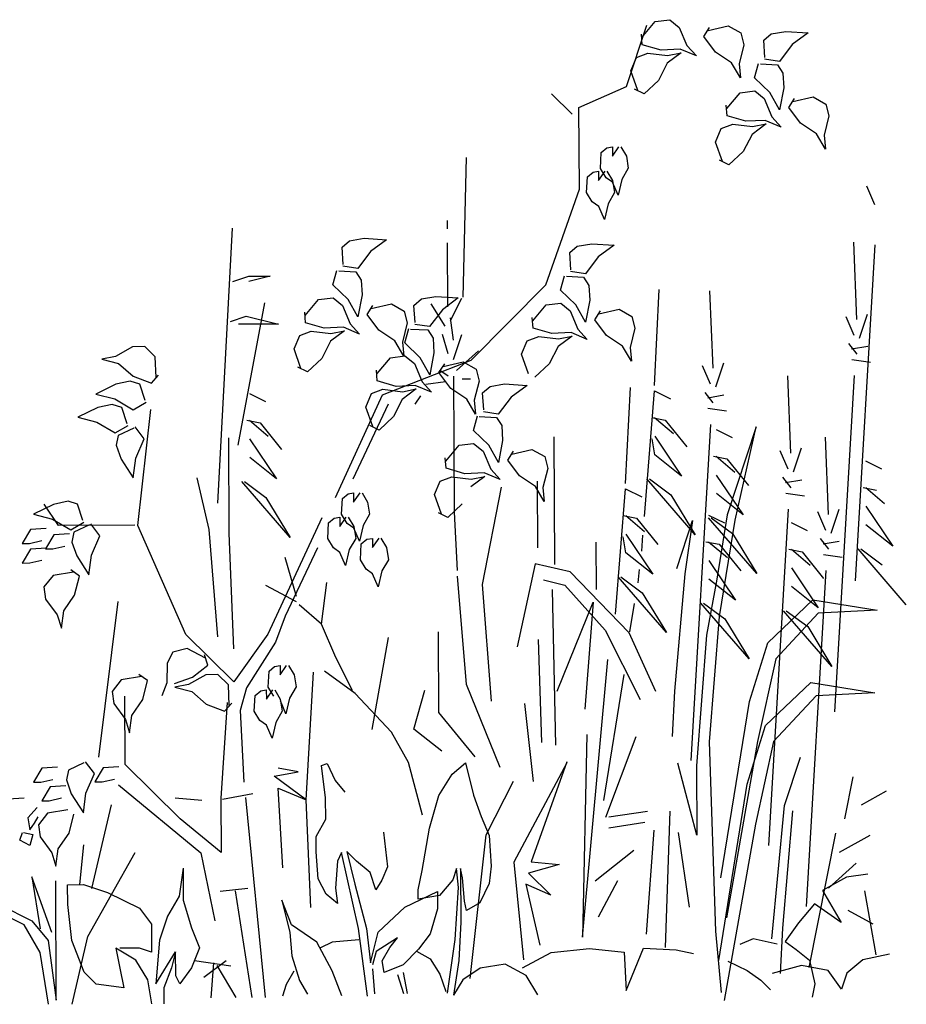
# Model space of a CAD drawing. Header units: metres. Extents: x 156019 to 158035, y 450584 to 451682.
# Tile 44 of 44: x 158034.859 to 158035.056, y 450743.125 to 450743.343. Entities that reach past the tile are written whole.
import ezdxf

# ---------------------------------------------------------------- set-up
doc = ezdxf.new("R2010")
doc.units = ezdxf.units.M

msp = doc.modelspace()

# ---------------------------------------------------------------- linework, layer by layer
for p, q in [((158034.99718, 450743.33952), (158035.00013, 450743.34302)), ((158035.00013, 450743.34302), (158035.00337, 450743.34344)), ((158035.00337, 450743.34344), (158035.00547, 450743.34173)), ((158034.99377, 450743.32861), (158034.99824, 450743.34223)), ((158034.99725, 450743.33791), (158034.99707, 450743.34025)), ((158035.00547, 450743.34173), (158035.00717, 450743.3377)), ((158035.01092, 450743.33974), (158035.01219, 450743.34172)), ((158035.01183, 450743.34107), (158035.0163, 450743.3421)), ((158035.0163, 450743.3421), (158035.01914, 450743.3405)), ((158035.01914, 450743.3405), (158035.0198, 450743.33787)), ((158035.02417, 450743.33888), (158035.02585, 450743.3403)), ((158035.02585, 450743.3403), (158035.02906, 450743.34086)), ((158035.02906, 450743.34086), (158035.03402, 450743.34053)), ((158035.03402, 450743.34053), (158035.0305, 450743.33793)), ((158035.01352, 450743.33625), (158035.01092, 450743.33974)), ((158035.02444, 450743.33509), (158035.02417, 450743.33888)), ((158035.0305, 450743.33793), (158035.02764, 450743.33419)), ((158034.99597, 450743.3351), (158034.99851, 450743.33606)), ((158035.00142, 450743.33668), (158034.99725, 450743.33791)), ((158034.99851, 450743.33606), (158035.00284, 450743.3355)), ((158035.00567, 450743.3369), (158035.00142, 450743.33668)), ((158035.00587, 450743.33613), (158035.00278, 450743.3338)), ((158035.00284, 450743.3355), (158035.00587, 450743.33613)), ((158035.00925, 450743.33541), (158035.00567, 450743.3369)), ((158035.00717, 450743.3377), (158035.00925, 450743.33541)), ((158035.01706, 450743.33388), (158035.01352, 450743.33625)), ((158035.0198, 450743.33787), (158035.01874, 450743.33363)), ((158034.9947, 450743.3321), (158034.99597, 450743.3351)), ((158035.00278, 450743.3338), (158035.00083, 450743.33001)), ((158035.01902, 450743.33054), (158035.01706, 450743.33388)), ((158035.01874, 450743.33363), (158035.01902, 450743.33054)), ((158035.02216, 450743.33057), (158035.02305, 450743.33375)), ((158035.02344, 450743.33364), (158035.02724, 450743.33345)), ((158035.02764, 450743.33419), (158035.02438, 450743.33468)), ((158034.99624, 450743.32778), (158034.9947, 450743.3321)), ((158035.02724, 450743.33345), (158035.02845, 450743.33161)), ((158035.02845, 450743.33161), (158035.02862, 450743.32836)), ((158035.00083, 450743.33001), (158034.99767, 450743.32703)), ((158035.02554, 450743.32728), (158035.02216, 450743.33057)), ((158034.98322, 450743.32403), (158034.99377, 450743.32861)), ((158034.99767, 450743.32703), (158034.99555, 450743.32806)), ((158035.016, 450743.32377), (158035.01895, 450743.32727)), ((158035.01895, 450743.32727), (158035.02218, 450743.3277)), ((158035.02218, 450743.3277), (158035.02429, 450743.32598)), ((158035.02769, 450743.32347), (158035.02554, 450743.32728)), ((158035.02862, 450743.32836), (158035.02769, 450743.32347)), ((158034.98171, 450743.32251), (158034.97715, 450743.32702)), ((158035.02429, 450743.32598), (158035.02599, 450743.32195)), ((158035.02974, 450743.32399), (158035.031, 450743.32597)), ((158035.03065, 450743.32532), (158035.03511, 450743.32635)), ((158035.03511, 450743.32635), (158035.03795, 450743.32475)), ((158034.98331, 450743.3059), (158034.98322, 450743.32403)), ((158035.01606, 450743.32216), (158035.01589, 450743.3245)), ((158035.03234, 450743.3205), (158035.02974, 450743.32399)), ((158035.03795, 450743.32475), (158035.03861, 450743.32212)), ((158035.02024, 450743.32093), (158035.01606, 450743.32216)), ((158035.02449, 450743.32115), (158035.02024, 450743.32093)), ((158035.02806, 450743.31966), (158035.02449, 450743.32115)), ((158035.02599, 450743.32195), (158035.02806, 450743.31966)), ((158035.03587, 450743.31814), (158035.03234, 450743.3205)), ((158035.03861, 450743.32212), (158035.03755, 450743.31788)), ((158035.01352, 450743.31635), (158035.01478, 450743.31935)), ((158035.01478, 450743.31935), (158035.01732, 450743.32031)), ((158035.01732, 450743.32031), (158035.02166, 450743.31975)), ((158035.02469, 450743.32039), (158035.0216, 450743.31805)), ((158035.02166, 450743.31975), (158035.02469, 450743.32039)), ((158035.01506, 450743.31203), (158035.01352, 450743.31635)), ((158035.0216, 450743.31805), (158035.01965, 450743.31426)), ((158035.03784, 450743.3148), (158035.03587, 450743.31814)), ((158035.03755, 450743.31788), (158035.03784, 450743.3148)), ((158034.98798, 450743.31051), (158034.98817, 450743.31402)), ((158034.98817, 450743.31402), (158034.98941, 450743.31506)), ((158034.98941, 450743.31506), (158034.99064, 450743.31527)), ((158034.99064, 450743.31527), (158034.99065, 450743.31321)), ((158034.99065, 450743.31321), (158034.99209, 450743.31528)), ((158034.9925, 450743.31528), (158034.99375, 450743.31322)), ((158035.01965, 450743.31426), (158035.01648, 450743.31128)), ((158034.95755, 450743.282), (158034.95827, 450743.31289)), ((158034.99375, 450743.31322), (158034.99417, 450743.31054)), ((158035.01648, 450743.31128), (158035.01437, 450743.31231)), ((158034.98511, 450743.30864), (158034.98634, 450743.30968)), ((158034.98634, 450743.30968), (158034.98758, 450743.30989)), ((158034.98758, 450743.30989), (158034.98759, 450743.30783)), ((158034.98759, 450743.30783), (158034.98902, 450743.3099)), ((158034.98923, 450743.30845), (158034.98798, 450743.31051)), ((158034.98943, 450743.3099), (158034.99068, 450743.30784)), ((158034.99417, 450743.31054), (158034.99274, 450743.30806)), ((158034.98492, 450743.30513), (158034.98511, 450743.30864)), ((158034.99068, 450743.30743), (158034.98923, 450743.30845)), ((158034.99068, 450743.30784), (158034.99111, 450743.30516)), ((158034.99194, 450743.30455), (158034.99068, 450743.30743)), ((158034.99274, 450743.30806), (158034.99194, 450743.30455)), ((158034.97585, 450743.28471), (158034.98331, 450743.3059)), ((158035.04883, 450743.30245), (158035.04704, 450743.30657)), ((158034.98617, 450743.30307), (158034.98492, 450743.30513)), ((158034.98762, 450743.30205), (158034.98617, 450743.30307)), ((158034.99111, 450743.30516), (158034.98968, 450743.30268)), ((158034.98887, 450743.29917), (158034.98762, 450743.30205)), ((158034.98968, 450743.30268), (158034.98887, 450743.29917)), ((158034.95408, 450743.2971), (158034.95407, 450743.29895)), ((158034.9032, 450743.23637), (158034.90644, 450743.29724)), ((158034.93072, 450743.29304), (158034.9324, 450743.29446)), ((158034.9324, 450743.29446), (158034.93561, 450743.29502)), ((158034.93561, 450743.29502), (158034.94057, 450743.29469)), ((158034.94057, 450743.29469), (158034.93705, 450743.29209)), ((158034.93099, 450743.28925), (158034.93072, 450743.29304)), ((158034.95416, 450743.27987), (158034.95409, 450743.29403)), ((158034.98117, 450743.29186), (158034.98285, 450743.29327)), ((158034.98285, 450743.29327), (158034.98606, 450743.29383)), ((158034.98606, 450743.29383), (158034.99102, 450743.2935)), ((158034.99102, 450743.2935), (158034.9875, 450743.2909)), ((158035.04482, 450743.27702), (158035.04414, 450743.29415)), ((158035.04452, 450743.21912), (158035.04888, 450743.29358)), ((158034.93705, 450743.29209), (158034.93419, 450743.28835)), ((158034.98144, 450743.28806), (158034.98117, 450743.29186)), ((158034.9875, 450743.2909), (158034.98464, 450743.28716)), ((158034.92871, 450743.28473), (158034.92959, 450743.28791)), ((158034.92999, 450743.2878), (158034.93379, 450743.2876)), ((158034.93419, 450743.28835), (158034.93092, 450743.28884)), ((158034.9065, 450743.28542), (158034.91005, 450743.28662)), ((158034.91005, 450743.28662), (158034.91478, 450743.28665)), ((158034.91478, 450743.28665), (158034.91005, 450743.28544)), ((158034.93379, 450743.2876), (158034.93499, 450743.28577)), ((158034.93499, 450743.28577), (158034.93516, 450743.28251)), ((158034.97916, 450743.28354), (158034.98004, 450743.28672)), ((158034.98044, 450743.28661), (158034.98424, 450743.28642)), ((158034.98464, 450743.28716), (158034.98137, 450743.28765)), ((158034.98424, 450743.28642), (158034.98545, 450743.28459)), ((158034.93208, 450743.28144), (158034.92871, 450743.28473)), ((158034.95931, 450743.26801), (158034.97585, 450743.28471)), ((158034.98253, 450743.28026), (158034.97916, 450743.28354)), ((158034.98545, 450743.28459), (158034.98561, 450743.28133)), ((158034.99996, 450743.2624), (158035.00103, 450743.28367)), ((158034.92255, 450743.27793), (158034.9255, 450743.28143)), ((158034.9255, 450743.28143), (158034.92873, 450743.28185)), ((158034.92873, 450743.28185), (158034.93084, 450743.28014)), ((158034.93424, 450743.27763), (158034.93208, 450743.28144)), ((158034.93516, 450743.28251), (158034.93424, 450743.27763)), ((158034.94664, 450743.28016), (158034.94832, 450743.28158)), ((158034.94832, 450743.28158), (158034.95153, 450743.28214)), ((158034.95153, 450743.28214), (158034.95649, 450743.28181)), ((158034.95649, 450743.28181), (158034.95297, 450743.27921)), ((158034.95479, 450743.2768), (158034.95723, 450743.28173)), ((158034.98561, 450743.28133), (158034.98469, 450743.27645)), ((158035.01295, 450743.26622), (158035.01227, 450743.28336)), ((158034.90768, 450743.24922), (158034.91359, 450743.28073)), ((158034.93084, 450743.28014), (158034.93253, 450743.27611)), ((158034.93628, 450743.27815), (158034.93755, 450743.28013)), ((158034.9372, 450743.27948), (158034.94166, 450743.28051)), ((158034.94166, 450743.28051), (158034.9445, 450743.27891)), ((158034.9469, 450743.27636), (158034.94664, 450743.28016)), ((158034.95297, 450743.27921), (158034.95011, 450743.27546)), ((158034.95357, 450743.27556), (158034.95047, 450743.28047)), ((158034.973, 450743.27674), (158034.97595, 450743.28025)), ((158034.97595, 450743.28025), (158034.97918, 450743.28067)), ((158034.97918, 450743.28067), (158034.98129, 450743.27896)), ((158034.98469, 450743.27645), (158034.98253, 450743.28026)), ((158034.98765, 450743.27829), (158034.99211, 450743.27933)), ((158034.99211, 450743.27933), (158034.99495, 450743.27772)), ((158034.90596, 450743.27656), (158034.9095, 450743.27776)), ((158034.9095, 450743.27776), (158034.9166, 450743.27602)), ((158034.92261, 450743.27632), (158034.92244, 450743.27866)), ((158034.93889, 450743.27466), (158034.93628, 450743.27815)), ((158034.9445, 450743.27891), (158034.94516, 450743.27628)), ((158034.95543, 450743.27249), (158034.95479, 450743.27741)), ((158034.97306, 450743.27513), (158034.97289, 450743.27748)), ((158034.98129, 450743.27896), (158034.98298, 450743.27493)), ((158034.98674, 450743.27697), (158034.988, 450743.27895)), ((158034.98934, 450743.27348), (158034.98674, 450743.27697)), ((158034.99495, 450743.27772), (158034.99561, 450743.27509)), ((158035.04425, 450743.27347), (158035.04245, 450743.2776)), ((158035.04543, 450743.27289), (158035.04718, 450743.27821)), ((158034.9166, 450743.27602), (158034.90773, 450743.27598)), ((158034.92679, 450743.27508), (158034.92261, 450743.27632)), ((158034.93103, 450743.27531), (158034.92679, 450743.27508)), ((158034.93461, 450743.27382), (158034.93103, 450743.27531)), ((158034.93253, 450743.27611), (158034.93461, 450743.27382)), ((158034.94516, 450743.27628), (158034.9441, 450743.27203)), ((158034.94463, 450743.27185), (158034.94551, 450743.27503)), ((158034.94591, 450743.27492), (158034.94971, 450743.27472)), ((158034.95011, 450743.27546), (158034.94684, 450743.27596)), ((158034.94971, 450743.27472), (158034.95091, 450743.27289)), ((158034.97724, 450743.2739), (158034.97306, 450743.27513)), ((158034.98298, 450743.27493), (158034.98506, 450743.27263)), ((158034.99561, 450743.27509), (158034.99455, 450743.27085)), ((158034.92007, 450743.27051), (158034.92133, 450743.27351)), ((158034.92133, 450743.27351), (158034.92387, 450743.27447)), ((158034.92387, 450743.27447), (158034.92821, 450743.27391)), ((158034.93124, 450743.27454), (158034.92814, 450743.27221)), ((158034.92821, 450743.27391), (158034.93124, 450743.27454)), ((158034.94242, 450743.27229), (158034.93889, 450743.27466)), ((158034.95091, 450743.27289), (158034.95108, 450743.26963)), ((158034.95422, 450743.26941), (158034.95296, 450743.27371)), ((158034.95545, 450743.26818), (158034.95727, 450743.27373)), ((158034.97178, 450743.27233), (158034.97432, 450743.27328)), ((158034.97432, 450743.27328), (158034.97866, 450743.27272)), ((158034.98148, 450743.27413), (158034.97724, 450743.2739)), ((158034.98169, 450743.27336), (158034.97859, 450743.27102)), ((158034.97866, 450743.27272), (158034.98169, 450743.27336)), ((158034.98506, 450743.27263), (158034.98148, 450743.27413)), ((158034.99287, 450743.27111), (158034.98934, 450743.27348)), ((158034.88429, 450743.27097), (158034.88048, 450743.26881)), ((158034.887, 450743.27104), (158034.88429, 450743.27097)), ((158034.88931, 450743.26874), (158034.887, 450743.27104)), ((158034.92161, 450743.26619), (158034.92007, 450743.27051)), ((158034.92814, 450743.27221), (158034.9262, 450743.26842)), ((158034.94439, 450743.26895), (158034.94242, 450743.27229)), ((158034.9441, 450743.27203), (158034.94439, 450743.26895)), ((158034.948, 450743.26856), (158034.94463, 450743.27185)), ((158034.97052, 450743.26932), (158034.97178, 450743.27233)), ((158034.97859, 450743.27102), (158034.97665, 450743.26724)), ((158034.99484, 450743.26777), (158034.99287, 450743.27111)), ((158034.99455, 450743.27085), (158034.99484, 450743.26777)), ((158035.04486, 450743.26934), (158035.04308, 450743.27169)), ((158035.04367, 450743.27052), (158035.04722, 450743.27112)), ((158034.88048, 450743.26881), (158034.87744, 450743.26826)), ((158034.87744, 450743.26826), (158034.88119, 450743.26726)), ((158034.88951, 450743.26416), (158034.88931, 450743.26874)), ((158034.9262, 450743.26842), (158034.92303, 450743.26544)), ((158034.93847, 450743.26504), (158034.94142, 450743.26855)), ((158034.94142, 450743.26855), (158034.94465, 450743.26897)), ((158034.94465, 450743.26897), (158034.94676, 450743.26726)), ((158034.95016, 450743.26475), (158034.948, 450743.26856)), ((158034.95108, 450743.26963), (158034.95016, 450743.26475)), ((158034.95608, 450743.26573), (158034.96099, 450743.27006)), ((158034.97206, 450743.26501), (158034.97052, 450743.26932)), ((158035.04368, 450743.26815), (158035.04783, 450743.26758)), ((158034.88119, 450743.26726), (158034.88441, 450743.26449)), ((158034.92303, 450743.26544), (158034.92092, 450743.26647)), ((158034.9397, 450743.26036), (158034.95931, 450743.26801)), ((158034.94676, 450743.26726), (158034.94845, 450743.26323)), ((158034.9522, 450743.26527), (158034.95347, 450743.26725)), ((158034.95312, 450743.2666), (158034.95758, 450743.26763)), ((158034.95758, 450743.26763), (158034.96042, 450743.26603)), ((158034.96042, 450743.26603), (158034.96108, 450743.26339)), ((158034.97665, 450743.26724), (158034.97348, 450743.26425)), ((158035.01238, 450743.26268), (158035.01058, 450743.2668)), ((158035.01356, 450743.26209), (158035.01531, 450743.26742)), ((158034.88441, 450743.26449), (158034.88847, 450743.26292)), ((158034.88847, 450743.26292), (158034.89004, 450743.26468)), ((158034.93853, 450743.26343), (158034.93836, 450743.26578)), ((158034.95481, 450743.26178), (158034.9522, 450743.26527)), ((158034.95424, 450743.26448), (158034.95239, 450743.26571)), ((158034.95563, 450743.23434), (158034.95547, 450743.26449)), ((158034.95732, 450743.26389), (158034.95917, 450743.26389)), ((158035.03019, 450743.2474), (158035.02951, 450743.26454)), ((158035.03994, 450743.19014), (158035.04429, 450743.26461)), ((158034.8806, 450743.2627), (158034.87613, 450743.26053)), ((158034.88378, 450743.2634), (158034.8806, 450743.2627)), ((158034.88587, 450743.26272), (158034.88378, 450743.2634)), ((158034.88706, 450743.2591), (158034.88587, 450743.26272)), ((158034.94271, 450743.2622), (158034.93853, 450743.26343)), ((158034.94695, 450743.26243), (158034.94271, 450743.2622)), ((158034.94715, 450743.26166), (158034.94406, 450743.25932)), ((158034.94413, 450743.26102), (158034.94715, 450743.26166)), ((158034.95053, 450743.26094), (158034.94695, 450743.26243)), ((158034.94845, 450743.26323), (158034.95053, 450743.26094)), ((158034.95363, 450743.26325), (158034.94932, 450743.26261)), ((158034.95834, 450743.25941), (158034.95481, 450743.26178)), ((158034.96108, 450743.26339), (158034.96002, 450743.25915)), ((158034.96187, 450743.26079), (158034.96355, 450743.26221)), ((158034.96355, 450743.26221), (158034.96676, 450743.26277)), ((158034.96676, 450743.26277), (158034.97172, 450743.26244)), ((158034.97172, 450743.26244), (158034.9682, 450743.25984)), ((158034.99357, 450743.24072), (158034.99464, 450743.262)), ((158034.87613, 450743.26053), (158034.88037, 450743.25945)), ((158034.88037, 450743.25945), (158034.88443, 450743.25706)), ((158034.91018, 450743.26063), (158034.91373, 450743.25887)), ((158034.92923, 450743.23764), (158034.9397, 450743.26036)), ((158034.93599, 450743.25762), (158034.93725, 450743.26063)), ((158034.93725, 450743.26063), (158034.93979, 450743.26159)), ((158034.93979, 450743.26159), (158034.94413, 450743.26102)), ((158034.94811, 450743.26015), (158034.94688, 450743.25829)), ((158034.96214, 450743.257), (158034.96187, 450743.26079)), ((158034.9682, 450743.25984), (158034.96534, 450743.2561)), ((158034.99774, 450743.23343), (158034.99996, 450743.26121)), ((158034.99996, 450743.26121), (158035.00352, 450743.25946)), ((158035.01299, 450743.25854), (158035.0112, 450743.2609)), ((158035.0118, 450743.25972), (158035.01534, 450743.26033)), ((158034.87661, 450743.25754), (158034.87215, 450743.25537)), ((158034.8798, 450743.25824), (158034.87661, 450743.25754)), ((158034.88189, 450743.25756), (158034.8798, 450743.25824)), ((158034.88308, 450743.25394), (158034.88189, 450743.25756)), ((158034.88443, 450743.25706), (158034.88727, 450743.25875)), ((158034.94094, 450743.25825), (158034.93309, 450743.24165)), ((158034.93753, 450743.25331), (158034.93599, 450743.25762)), ((158034.94406, 450743.25932), (158034.94212, 450743.25554)), ((158034.9603, 450743.25607), (158034.95834, 450743.25941)), ((158034.96002, 450743.25915), (158034.9603, 450743.25607)), ((158035.01181, 450743.25736), (158035.01595, 450743.25679)), ((158034.87215, 450743.25537), (158034.87639, 450743.25429)), ((158034.88542, 450743.23138), (158034.88831, 450743.25708)), ((158034.94212, 450743.25554), (158034.93895, 450743.25255)), ((158034.95986, 450743.25248), (158034.96074, 450743.25566)), ((158034.96114, 450743.25555), (158034.96494, 450743.25535)), ((158034.96534, 450743.2561), (158034.96207, 450743.25659)), ((158034.96494, 450743.25535), (158034.96614, 450743.25352)), ((158034.9994, 450743.2553), (158035.00236, 450743.25473)), ((158034.99999, 450743.25531), (158035.00415, 450743.25178)), ((158034.87639, 450743.25429), (158034.88045, 450743.2519)), ((158034.88045, 450743.2519), (158034.88329, 450743.25359)), ((158034.88454, 450743.25298), (158034.8811, 450743.25136)), ((158034.88689, 450743.25062), (158034.88487, 450743.25323)), ((158034.90962, 450743.25472), (158034.91258, 450743.25414)), ((158034.91021, 450743.25472), (158034.91436, 450743.25119)), ((158034.91258, 450743.25414), (158034.91733, 450743.24826)), ((158034.93895, 450743.25255), (158034.93684, 450743.25359)), ((158034.96614, 450743.25352), (158034.96631, 450743.25026)), ((158035.00236, 450743.25473), (158035.00712, 450743.24884)), ((158035.00807, 450743.17935), (158035.01242, 450743.25381)), ((158035.02247, 450743.25327), (158035.01607, 450743.23374)), ((158035.01785, 450743.23257), (158035.02247, 450743.25327)), ((158034.8811, 450743.25136), (158034.88067, 450743.24921)), ((158034.90571, 450743.22968), (158034.9056, 450743.25085)), ((158034.96323, 450743.24919), (158034.95986, 450743.25248)), ((158034.97785, 450743.22275), (158034.97771, 450743.25106)), ((158035.00001, 450743.25117), (158035.00597, 450743.24234)), ((158035.01361, 450743.25264), (158035.01716, 450743.25088)), ((158035.03854, 450743.23386), (158035.03786, 450743.25099)), ((158034.88067, 450743.24921), (158034.88175, 450743.24613)), ((158034.885, 450743.2463), (158034.88689, 450743.25062)), ((158034.91023, 450743.25058), (158034.91618, 450743.24175)), ((158034.9537, 450743.24568), (158034.95665, 450743.24918)), ((158034.95665, 450743.24918), (158034.95988, 450743.2496)), ((158034.95988, 450743.2496), (158034.96199, 450743.24789)), ((158034.96539, 450743.24538), (158034.96323, 450743.24919)), ((158034.96631, 450743.25026), (158034.96539, 450743.24538)), ((158035.00003, 450743.24703), (158034.99942, 450743.25058)), ((158035.0308, 450743.24327), (158035.03255, 450743.2486)), ((158034.91618, 450743.24175), (158034.91025, 450743.24645)), ((158034.95376, 450743.24407), (158034.95359, 450743.24641)), ((158034.96199, 450743.24789), (158034.96368, 450743.24386)), ((158034.96743, 450743.2459), (158034.9687, 450743.24788)), ((158034.96835, 450743.24723), (158034.97281, 450743.24826)), ((158034.97281, 450743.24826), (158034.97565, 450743.24666)), ((158034.97565, 450743.24666), (158034.97631, 450743.24403)), ((158035.00597, 450743.24234), (158035.00003, 450743.24703)), ((158035.01305, 450743.24673), (158035.01601, 450743.24615)), ((158035.01364, 450743.24673), (158035.0178, 450743.24321)), ((158035.02962, 450743.24386), (158035.02782, 450743.24798)), ((158034.88175, 450743.24613), (158034.88444, 450743.24196)), ((158034.88444, 450743.24196), (158034.885, 450743.2463)), ((158034.97004, 450743.24241), (158034.96743, 450743.2459)), ((158035.01601, 450743.24615), (158035.02077, 450743.24027)), ((158035.04676, 450743.24571), (158035.05031, 450743.24396)), ((158034.90129, 450743.23054), (158034.89858, 450743.24199)), ((158034.95248, 450743.24126), (158034.95502, 450743.24222)), ((158034.95794, 450743.24284), (158034.95376, 450743.24407)), ((158034.95502, 450743.24222), (158034.95936, 450743.24166)), ((158034.96218, 450743.24306), (158034.95794, 450743.24284)), ((158034.96238, 450743.24229), (158034.95929, 450743.23996)), ((158034.95936, 450743.24166), (158034.96238, 450743.24229)), ((158034.96576, 450743.24157), (158034.96218, 450743.24306)), ((158034.96368, 450743.24386), (158034.96576, 450743.24157)), ((158034.97357, 450743.24004), (158034.97004, 450743.24241)), ((158034.97631, 450743.24403), (158034.97525, 450743.23979)), ((158035.01366, 450743.24259), (158035.01962, 450743.23376)), ((158035.03023, 450743.23972), (158035.02844, 450743.24208)), ((158034.91921, 450743.22877), (158034.9085, 450743.24112)), ((158034.90909, 450743.24112), (158034.91384, 450743.2376)), ((158034.95122, 450743.23826), (158034.95248, 450743.24126)), ((158034.96186, 450743.21837), (158034.96607, 450743.23993)), ((158034.97554, 450743.2367), (158034.97357, 450743.24004)), ((158034.97414, 450743.22643), (158034.97407, 450743.2412)), ((158035.00899, 450743.22936), (158034.99829, 450743.24171)), ((158034.99888, 450743.24171), (158035.00362, 450743.23819)), ((158035.02904, 450743.2409), (158035.03259, 450743.24151)), ((158035.04619, 450743.2398), (158035.04915, 450743.23923)), ((158035.04678, 450743.23981), (158035.05094, 450743.23628)), ((158034.93081, 450743.2374), (158034.93205, 450743.23844)), ((158034.93205, 450743.23844), (158034.93328, 450743.23865)), ((158034.93328, 450743.23865), (158034.93329, 450743.23659)), ((158034.93329, 450743.23659), (158034.93473, 450743.23866)), ((158034.93514, 450743.23866), (158034.93639, 450743.2366)), ((158034.95276, 450743.23394), (158034.95122, 450743.23826)), ((158034.97525, 450743.23979), (158034.97554, 450743.2367)), ((158034.99135, 450743.21176), (158034.99357, 450743.23954)), ((158034.99357, 450743.23954), (158034.99713, 450743.23778)), ((158035.00362, 450743.23819), (158035.00899, 450743.22936)), ((158035.01962, 450743.23376), (158035.01368, 450743.23846)), ((158035.02905, 450743.23854), (158035.0332, 450743.23797)), ((158034.86679, 450743.23608), (158034.86233, 450743.23391)), ((158034.86784, 450743.23138), (158034.86472, 450743.23611)), ((158034.86998, 450743.23678), (158034.86679, 450743.23608)), ((158034.87206, 450743.2361), (158034.86998, 450743.23678)), ((158034.87325, 450743.23248), (158034.87206, 450743.2361)), ((158034.91384, 450743.2376), (158034.91921, 450743.22877)), ((158034.93063, 450743.23389), (158034.93081, 450743.2374)), ((158034.93639, 450743.2366), (158034.93682, 450743.23392)), ((158034.95735, 450743.23617), (158034.95418, 450743.23319)), ((158035.04681, 450743.23567), (158035.05276, 450743.22684)), ((158034.86233, 450743.23391), (158034.86657, 450743.23283)), ((158034.92898, 450743.23306), (158034.93022, 450743.23327)), ((158034.93022, 450743.23327), (158034.93023, 450743.23121)), ((158034.93023, 450743.23121), (158034.93166, 450743.23328)), ((158034.93187, 450743.23183), (158034.93063, 450743.23389)), ((158034.93207, 450743.23328), (158034.93332, 450743.23122)), ((158034.93682, 450743.23392), (158034.93538, 450743.23144)), ((158034.95418, 450743.23319), (158034.95207, 450743.23422)), ((158034.95631, 450743.22141), (158034.95563, 450743.23434)), ((158034.99301, 450743.23363), (158034.99597, 450743.23305)), ((158034.9936, 450743.23363), (158034.99776, 450743.23011)), ((158035.01193, 450743.23372), (158035.01549, 450743.23197)), ((158035.01607, 450743.23374), (158035.01378, 450743.21955)), ((158035.02531, 450743.16053), (158035.02966, 450743.23499)), ((158035.03796, 450743.23031), (158035.03617, 450743.23444)), ((158035.03915, 450743.22972), (158035.0409, 450743.23505)), ((158034.86657, 450743.23283), (158034.87063, 450743.23044)), ((158034.88476, 450743.23147), (158034.86784, 450743.23138)), ((158034.87063, 450743.23044), (158034.87346, 450743.23213)), ((158034.87472, 450743.23152), (158034.87128, 450743.2299)), ((158034.87706, 450743.22915), (158034.87505, 450743.23177)), ((158034.89612, 450743.20726), (158034.88542, 450743.23138)), ((158034.92623, 450743.2331), (158034.91426, 450743.20735)), ((158034.92756, 450743.22851), (158034.92775, 450743.23202)), ((158034.92775, 450743.23202), (158034.92898, 450743.23306)), ((158034.93332, 450743.23081), (158034.93187, 450743.23183)), ((158034.93332, 450743.23122), (158034.93375, 450743.22854)), ((158034.93538, 450743.23144), (158034.93458, 450743.22793)), ((158034.99597, 450743.23305), (158035.00073, 450743.22717)), ((158035.0049, 450743.22187), (158035.00839, 450743.23252)), ((158035.00839, 450743.23252), (158035.00668, 450743.2207)), ((158035.02264, 450743.22078), (158035.01193, 450743.23313)), ((158035.01252, 450743.23314), (158035.01727, 450743.22961)), ((158035.01441, 450743.21128), (158035.01785, 450743.23257)), ((158035.03027, 450743.23204), (158035.03382, 450743.23029)), ((158035.05276, 450743.22684), (158035.04683, 450743.23153)), ((158034.86166, 450743.23052), (158034.85981, 450743.22742)), ((158034.86516, 450743.23075), (158034.86166, 450743.23052)), ((158034.86682, 450743.22931), (158034.86498, 450743.22621)), ((158034.87033, 450743.22954), (158034.86682, 450743.22931)), ((158034.87128, 450743.2299), (158034.87085, 450743.22775)), ((158034.87518, 450743.22484), (158034.87706, 450743.22915)), ((158034.90318, 450743.20672), (158034.90129, 450743.23054)), ((158034.90672, 450743.20409), (158034.90571, 450743.22968)), ((158034.93458, 450743.22793), (158034.93332, 450743.23081)), ((158034.99364, 450743.22536), (158034.99304, 450743.2289)), ((158034.99362, 450743.22949), (158034.99958, 450743.22066)), ((158034.99732, 450743.22926), (158034.99706, 450743.22574)), ((158035.01727, 450743.22961), (158035.02264, 450743.22078)), ((158034.85981, 450743.22742), (158034.86146, 450743.22743)), ((158034.86146, 450743.22743), (158034.86414, 450743.22806)), ((158034.86663, 450743.22622), (158034.86931, 450743.22685)), ((158034.87085, 450743.22775), (158034.87192, 450743.22467)), ((158034.92881, 450743.22646), (158034.92756, 450743.22851)), ((158034.93375, 450743.22854), (158034.93232, 450743.22606)), ((158034.9348, 450743.2238), (158034.93499, 450743.22731)), ((158034.93499, 450743.22731), (158034.93622, 450743.22835)), ((158034.93622, 450743.22835), (158034.93746, 450743.22856)), ((158034.93746, 450743.22856), (158034.93747, 450743.2265)), ((158034.93747, 450743.2265), (158034.93891, 450743.22857)), ((158034.93932, 450743.22857), (158034.94057, 450743.22651)), ((158034.98712, 450743.21726), (158034.98707, 450743.22772)), ((158035.01137, 450743.22781), (158035.01433, 450743.22724)), ((158035.01196, 450743.22781), (158035.01612, 450743.22429)), ((158035.01433, 450743.22724), (158035.01909, 450743.22135)), ((158035.03858, 450743.22618), (158035.03679, 450743.22853)), ((158035.03739, 450743.22735), (158035.04093, 450743.22796)), ((158034.86168, 450743.22619), (158034.85984, 450743.22309)), ((158034.86518, 450743.22642), (158034.86168, 450743.22619)), ((158034.86498, 450743.22621), (158034.86663, 450743.22622)), ((158034.87192, 450743.22467), (158034.87462, 450743.2205)), ((158034.87462, 450743.2205), (158034.87518, 450743.22484)), ((158034.92524, 450743.22648), (158034.91811, 450743.21132)), ((158034.93026, 450743.22543), (158034.92881, 450743.22646)), ((158034.93151, 450743.22255), (158034.93026, 450743.22543)), ((158034.93232, 450743.22606), (158034.93151, 450743.22255)), ((158034.94057, 450743.22651), (158034.94099, 450743.22383)), ((158034.99958, 450743.22066), (158034.99364, 450743.22536)), ((158035.02971, 450743.22613), (158035.03267, 450743.22556)), ((158035.0303, 450743.22613), (158035.03445, 450743.22261)), ((158035.03267, 450743.22556), (158035.03743, 450743.21967)), ((158035.0374, 450743.22499), (158035.04154, 450743.22442)), ((158035.05578, 450743.21386), (158035.04508, 450743.22621)), ((158035.04567, 450743.22621), (158035.05042, 450743.22269)), ((158034.85984, 450743.22309), (158034.86149, 450743.2231)), ((158034.86149, 450743.2231), (158034.86417, 450743.22373)), ((158034.92062, 450743.2157), (158034.91811, 450743.2243)), ((158034.93605, 450743.22175), (158034.9348, 450743.2238)), ((158034.94099, 450743.22383), (158034.93956, 450743.22135)), ((158034.97355, 450743.22289), (158034.96951, 450743.20456)), ((158034.98125, 450743.22116), (158034.97355, 450743.22289)), ((158035.01198, 450743.22368), (158035.01794, 450743.21485)), ((158034.86666, 450743.22036), (158034.86463, 450743.21781)), ((158034.87118, 450743.22109), (158034.86666, 450743.22036)), ((158034.87253, 450743.22021), (158034.87061, 450743.22156)), ((158034.87144, 450743.21599), (158034.87253, 450743.22021)), ((158034.9375, 450743.22072), (158034.93605, 450743.22175)), ((158034.93875, 450743.21784), (158034.9375, 450743.22072)), ((158034.93956, 450743.22135), (158034.93875, 450743.21784)), ((158034.95828, 450743.19619), (158034.95631, 450743.22018)), ((158034.99432, 450743.20764), (158034.98125, 450743.22116)), ((158034.99654, 450743.22168), (158034.99629, 450743.2187)), ((158035.00668, 450743.2207), (158035.00444, 450743.19469)), ((158035.03032, 450743.222), (158035.03627, 450743.21317)), ((158035.03365, 450743.14698), (158035.03801, 450743.22145)), ((158034.92062, 450743.21446), (158034.91383, 450743.21812)), ((158034.92619, 450743.20957), (158034.92737, 450743.21881)), ((158034.96384, 450743.19253), (158034.96186, 450743.21837)), ((158034.97535, 450743.21936), (158034.98008, 450743.2182)), ((158034.98008, 450743.2182), (158034.989, 450743.2082)), ((158035.0026, 450743.20768), (158034.9919, 450743.22003)), ((158034.99249, 450743.22004), (158034.99724, 450743.21651)), ((158035.01378, 450743.21955), (158035.01147, 450743.20713)), ((158035.01794, 450743.21485), (158035.012, 450743.21954)), ((158034.86463, 450743.21781), (158034.86502, 450743.21512)), ((158034.86906, 450743.21247), (158034.87144, 450743.21599)), ((158034.97727, 450743.21721), (158034.97806, 450743.18275)), ((158034.99724, 450743.21651), (158035.0026, 450743.20768)), ((158035.03627, 450743.21317), (158035.03034, 450743.21786)), ((158034.86502, 450743.21512), (158034.8676, 450743.21159)), ((158034.87682, 450743.18011), (158034.88106, 450743.21455)), ((158034.92619, 450743.20957), (158034.92124, 450743.21385)), ((158034.97842, 450743.19474), (158034.98641, 450743.21442)), ((158034.98641, 450743.21442), (158034.9845, 450743.19073)), ((158034.9955, 450743.2141), (158034.99445, 450743.20787)), ((158035.02096, 450743.20186), (158035.01026, 450743.21422)), ((158035.01085, 450743.21422), (158035.01559, 450743.2107)), ((158035.02508, 450743.20543), (158035.03508, 450743.21493)), ((158035.03508, 450743.21493), (158035.04929, 450743.21264)), ((158034.8676, 450743.21159), (158034.8685, 450743.20863)), ((158034.8685, 450743.20863), (158034.86906, 450743.21247)), ((158035.03628, 450743.21199), (158035.02687, 450743.20189)), ((158035.0393, 450743.20018), (158035.02859, 450743.21254)), ((158035.02918, 450743.21254), (158035.03393, 450743.20902)), ((158035.04929, 450743.21264), (158035.03628, 450743.21199)), ((158034.91811, 450743.21132), (158034.91598, 450743.20555)), ((158034.92931, 450743.2022), (158034.92619, 450743.20957)), ((158035.01218, 450743.1835), (158035.01441, 450743.21128)), ((158035.01559, 450743.2107), (158035.02096, 450743.20186)), ((158034.90676, 450743.19674), (158034.89612, 450743.20726)), ((158034.91426, 450743.20735), (158034.90676, 450743.19674)), ((158034.95215, 450743.19001), (158034.95206, 450743.20785)), ((158034.989, 450743.2082), (158034.99676, 450743.19288)), ((158035.0003, 450743.19467), (158034.99432, 450743.20764)), ((158035.01147, 450743.20713), (158035.00926, 450743.17817)), ((158035.03393, 450743.20902), (158035.0393, 450743.20018)), ((158034.91598, 450743.20555), (158034.90954, 450743.19544)), ((158034.93739, 450743.18624), (158034.94099, 450743.20657)), ((158034.97497, 450743.18335), (158034.97424, 450743.20612)), ((158035.02101, 450743.19241), (158035.02508, 450743.20543)), ((158034.89322, 450743.20332), (158034.89192, 450743.20094)), ((158034.89638, 450743.20415), (158034.89322, 450743.20332)), ((158034.90043, 450743.20202), (158034.89638, 450743.20415)), ((158034.90098, 450743.2005), (158034.90026, 450743.20274)), ((158034.89192, 450743.20094), (158034.89187, 450743.19657)), ((158034.93304, 450743.19483), (158034.92931, 450743.2022)), ((158034.98402, 450743.14023), (158034.98963, 450743.2017)), ((158035.02687, 450743.20189), (158035.02283, 450743.18356)), ((158034.88762, 450743.19705), (158034.8857, 450743.1984)), ((158034.89758, 450743.19779), (158034.90098, 450743.2005)), ((158034.90322, 450743.19839), (158034.90051, 450743.19832)), ((158034.90553, 450743.19608), (158034.90322, 450743.19839)), ((158034.91434, 450743.19563), (158034.91453, 450743.19914)), ((158034.91453, 450743.19914), (158034.91576, 450743.20018)), ((158034.91576, 450743.20018), (158034.917, 450743.20039)), ((158034.917, 450743.20039), (158034.91701, 450743.19833)), ((158034.91701, 450743.19833), (158034.91844, 450743.2004)), ((158034.91885, 450743.2004), (158034.9201, 450743.19834)), ((158034.92279, 450743.17064), (158034.92441, 450743.19889)), ((158034.93366, 450743.19422), (158034.92686, 450743.19911)), ((158034.99314, 450743.19839), (158034.98868, 450743.1705)), ((158034.88175, 450743.1972), (158034.87973, 450743.19465)), ((158034.88628, 450743.19793), (158034.88175, 450743.1972)), ((158034.88653, 450743.19283), (158034.88762, 450743.19705)), ((158034.89187, 450743.19657), (158034.89081, 450743.19366)), ((158034.89356, 450743.1964), (158034.89758, 450743.19779)), ((158034.90051, 450743.19832), (158034.89671, 450743.19616)), ((158034.9201, 450743.19834), (158034.92053, 450743.19566)), ((158034.96576, 450743.17777), (158034.95828, 450743.19619)), ((158035.02458, 450743.18711), (158035.03459, 450743.19661)), ((158035.03459, 450743.19661), (158035.04879, 450743.19432)), ((158034.87973, 450743.19465), (158034.88011, 450743.19196)), ((158034.89671, 450743.19616), (158034.89366, 450743.19561)), ((158034.89366, 450743.19561), (158034.89741, 450743.19461)), ((158034.89741, 450743.19461), (158034.90063, 450743.19184)), ((158034.90573, 450743.19151), (158034.90553, 450743.19608)), ((158034.90954, 450743.19544), (158034.90813, 450743.19039)), ((158034.91146, 450743.19376), (158034.91269, 450743.1948)), ((158034.91269, 450743.1948), (158034.91393, 450743.19501)), ((158034.91393, 450743.19501), (158034.91394, 450743.19295)), ((158034.91394, 450743.19295), (158034.91537, 450743.19502)), ((158034.91559, 450743.19358), (158034.91434, 450743.19563)), ((158034.91579, 450743.19502), (158034.91703, 450743.19297)), ((158034.92053, 450743.19566), (158034.9191, 450743.19318)), ((158034.94171, 450743.18565), (158034.93366, 450743.19422)), ((158034.94663, 450743.18629), (158034.94905, 450743.19491)), ((158035.00444, 450743.19469), (158035.0039, 450743.18464)), ((158035.04879, 450743.19432), (158035.03578, 450743.19367)), ((158034.88011, 450743.19196), (158034.88269, 450743.18843)), ((158034.88266, 450743.17849), (158034.88259, 450743.1936)), ((158034.88415, 450743.18931), (158034.88653, 450743.19283)), ((158034.90063, 450743.19184), (158034.90469, 450743.19027)), ((158034.90527, 450743.1922), (158034.90386, 450743.17104)), ((158034.90469, 450743.19027), (158034.90626, 450743.19202)), ((158034.91127, 450743.19025), (158034.91146, 450743.19376)), ((158034.91703, 450743.19297), (158034.91746, 450743.19029)), ((158034.91829, 450743.18967), (158034.91704, 450743.19255)), ((158034.9191, 450743.19318), (158034.91829, 450743.18967)), ((158034.97317, 450743.17473), (158034.97124, 450743.19195)), ((158035.0147, 450743.15338), (158035.02101, 450743.19241)), ((158035.03578, 450743.19367), (158035.02637, 450743.18357)), ((158034.90813, 450743.19039), (158034.90893, 450743.17455)), ((158034.91252, 450743.1882), (158034.91127, 450743.19025)), ((158034.91746, 450743.19029), (158034.91603, 450743.1878)), ((158034.96021, 450743.1802), (158034.95215, 450743.19001)), ((158034.88269, 450743.18843), (158034.88359, 450743.18547)), ((158034.88359, 450743.18547), (158034.88415, 450743.18931)), ((158034.91397, 450743.18717), (158034.91252, 450743.1882)), ((158034.91603, 450743.1878), (158034.91522, 450743.18429)), ((158034.91522, 450743.18429), (158034.91397, 450743.18717)), ((158034.94544, 450743.17889), (158034.94171, 450743.18565)), ((158034.95281, 450743.18139), (158034.94663, 450743.18629)), ((158035.02051, 450743.17409), (158035.02458, 450743.18711)), ((158034.98498, 450743.18514), (158034.98402, 450743.14023)), ((158034.98922, 450743.16681), (158034.99591, 450743.18469)), ((158035.01358, 450743.14156), (158035.01218, 450743.1835)), ((158035.02283, 450743.18356), (158035.01593, 450743.14453)), ((158035.02637, 450743.18357), (158035.02233, 450743.16524)), ((158034.87349, 450743.17881), (158034.87005, 450743.1772)), ((158034.87584, 450743.17645), (158034.87382, 450743.17906)), ((158034.94857, 450743.16722), (158034.94544, 450743.17889)), ((158034.95515, 450743.1763), (158034.95811, 450743.17887)), ((158034.95811, 450743.17887), (158034.95986, 450743.17165)), ((158034.98052, 450743.17887), (158034.96879, 450743.15686)), ((158034.98054, 450743.17907), (158034.97264, 450743.15688)), ((158035.00933, 450743.16281), (158035.00511, 450743.17874)), ((158035.02881, 450743.16941), (158035.0323, 450743.18006)), ((158034.86414, 450743.17763), (158034.8623, 450743.17453)), ((158034.86765, 450743.17786), (158034.86414, 450743.17763)), ((158034.87005, 450743.1772), (158034.86962, 450743.17505)), ((158034.87776, 450743.1777), (158034.87592, 450743.1746)), ((158034.88127, 450743.17792), (158034.87776, 450743.1777)), ((158034.89482, 450743.16646), (158034.88266, 450743.17849)), ((158034.9157, 450743.1759), (158034.92099, 450743.17681)), ((158034.92099, 450743.17681), (158034.91657, 450743.17767)), ((158034.92618, 450743.17828), (158034.92745, 450743.17872)), ((158034.92707, 450743.17105), (158034.92618, 450743.17828)), ((158034.92745, 450743.17872), (158034.92918, 450743.1749)), ((158035.00926, 450743.17817), (158035.00933, 450743.16281)), ((158034.8623, 450743.17453), (158034.86395, 450743.17454)), ((158034.86395, 450743.17454), (158034.86663, 450743.17517)), ((158034.86962, 450743.17505), (158034.8707, 450743.17197)), ((158034.87395, 450743.17213), (158034.87584, 450743.17645)), ((158034.87592, 450743.1746), (158034.87757, 450743.1746)), ((158034.87757, 450743.1746), (158034.88025, 450743.17524)), ((158034.92279, 450743.17064), (158034.9157, 450743.1759)), ((158034.92918, 450743.1749), (158034.93132, 450743.17235)), ((158034.95219, 450743.17161), (158034.95515, 450743.1763)), ((158034.96269, 450743.16289), (158034.9687, 450743.17476)), ((158035.04219, 450743.16646), (158035.04399, 450743.1757)), ((158034.86602, 450743.17352), (158034.86418, 450743.17041)), ((158034.86953, 450743.17374), (158034.86602, 450743.17352)), ((158034.88117, 450743.17395), (158034.89939, 450743.15893)), ((158034.91756, 450743.15561), (158034.91659, 450743.17326)), ((158034.91659, 450743.17326), (158034.92279, 450743.17064)), ((158035.0142, 450743.13506), (158035.02051, 450743.17409)), ((158035.04587, 450743.16955), (158035.05139, 450743.17266)), ((158034.86026, 450743.17101), (158034.85675, 450743.17079)), ((158034.86418, 450743.17041), (158034.86583, 450743.17042)), ((158034.86583, 450743.17042), (158034.86851, 450743.17105)), ((158034.8707, 450743.17197), (158034.87339, 450743.16779)), ((158034.87339, 450743.16779), (158034.87395, 450743.17213)), ((158034.89375, 450743.17109), (158034.89967, 450743.17053)), ((158034.90386, 450743.17104), (158034.90393, 450743.15896)), ((158034.91098, 450743.17195), (158034.90422, 450743.17069)), ((158034.91373, 450743.12688), (158034.90937, 450743.17117)), ((158034.92379, 450743.14682), (158034.92279, 450743.17064)), ((158034.92709, 450743.16637), (158034.92707, 450743.17105)), ((158034.9501, 450743.16436), (158034.95219, 450743.17161)), ((158034.95986, 450743.17165), (158034.96158, 450743.16697)), ((158034.86316, 450743.16896), (158034.8611, 450743.16668)), ((158034.86996, 450743.16839), (158034.86543, 450743.16766)), ((158034.87952, 450743.16954), (158034.8752, 450743.15099)), ((158034.99845, 450743.16808), (158034.98984, 450743.16681)), ((158035.00339, 450743.1681), (158035.00236, 450743.13796)), ((158035.026, 450743.13985), (158035.02881, 450743.16941)), ((158035.03059, 450743.16823), (158035.02835, 450743.14223)), ((158034.8611, 450743.16668), (158034.86153, 450743.164)), ((158034.86255, 450743.16545), (158034.86337, 450743.1669)), ((158034.86543, 450743.16766), (158034.86341, 450743.1651)), ((158034.87021, 450743.16329), (158034.8713, 450743.1675)), ((158034.90393, 450743.15896), (158034.89482, 450743.16646)), ((158034.92498, 450743.16253), (158034.92709, 450743.16637)), ((158034.96158, 450743.16697), (158034.96331, 450743.16273)), ((158034.86153, 450743.164), (158034.86255, 450743.16545)), ((158034.86341, 450743.1651), (158034.86379, 450743.16242)), ((158034.93988, 450743.16346), (158034.94077, 450743.1558)), ((158034.94844, 450743.15499), (158034.9501, 450743.16436)), ((158034.99785, 450743.16562), (158034.98985, 450743.16435)), ((158034.99821, 450743.14089), (158034.99987, 450743.16394)), ((158035.02233, 450743.16524), (158035.01543, 450743.12621)), ((158034.85927, 450743.16172), (158034.85988, 450743.16337)), ((158034.86155, 450743.16049), (158034.85927, 450743.16172)), ((158034.86009, 450743.16338), (158034.86215, 450743.16297)), ((158034.86215, 450743.16297), (158034.86155, 450743.16049)), ((158034.86379, 450743.16242), (158034.86637, 450743.15889)), ((158034.86783, 450743.15976), (158034.87021, 450743.16329)), ((158034.925, 450743.15913), (158034.92498, 450743.16253)), ((158034.9591, 450743.1311), (158034.96269, 450743.16289)), ((158034.96331, 450743.16273), (158034.96377, 450743.15592)), ((158035.00519, 450743.16338), (158035.00764, 450743.14685)), ((158035.0401, 450743.16328), (158035.03418, 450743.1335)), ((158035.04099, 450743.15907), (158035.04775, 450743.16279)), ((158034.86727, 450743.15593), (158034.86783, 450743.15976)), ((158034.87339, 450743.16068), (158034.87255, 450743.15185)), ((158034.92545, 450743.15317), (158034.925, 450743.15913)), ((158034.93395, 450743.15705), (158034.93181, 450743.15916)), ((158034.93181, 450743.15916), (158034.93355, 450743.15194)), ((158034.99542, 450743.15945), (158034.98683, 450743.15264)), ((158034.86637, 450743.15889), (158034.86727, 450743.15593)), ((158034.87437, 450743.14039), (158034.88487, 450743.15898)), ((158034.89939, 450743.15893), (158034.90249, 450743.14384)), ((158034.92969, 450743.15702), (158034.9293, 450743.15106)), ((158034.93056, 450743.15899), (158034.92969, 450743.15702)), ((158034.93439, 450743.14214), (158034.93056, 450743.15899)), ((158034.93694, 450743.15451), (158034.93395, 450743.15705)), ((158034.89549, 450743.1555), (158034.89464, 450743.14932)), ((158034.89549, 450743.1555), (158034.89552, 450743.14844)), ((158034.94077, 450743.1558), (158034.93951, 450743.15282)), ((158034.94761, 450743.15073), (158034.94844, 450743.15499)), ((158034.9561, 450743.15545), (158034.95526, 450743.1529)), ((158034.95655, 450743.1512), (158034.9561, 450743.15545)), ((158034.95739, 450743.15333), (158034.95696, 450743.15546)), ((158034.95696, 450743.15546), (158034.95702, 450743.14354)), ((158034.96377, 450743.15592), (158034.96336, 450743.15209)), ((158034.96879, 450743.15686), (158034.97092, 450743.1352)), ((158034.97881, 450743.15629), (158034.97204, 450743.15441)), ((158034.97264, 450743.15688), (158034.97881, 450743.15629)), ((158035.03857, 450743.15106), (158035.0447, 450743.15662)), ((158034.86642, 450743.14123), (158034.86194, 450743.15357)), ((158034.86194, 450743.15357), (158034.86377, 450743.1421)), ((158034.86738, 450743.12624), (158034.86725, 450743.15271)), ((158034.92717, 450743.14978), (158034.92545, 450743.15317)), ((158034.93824, 450743.15068), (158034.93694, 450743.15451)), ((158034.93951, 450743.15282), (158034.93824, 450743.15068)), ((158034.95526, 450743.1529), (158034.9523, 450743.14948)), ((158034.95784, 450743.14823), (158034.95739, 450743.15333)), ((158034.97204, 450743.15441), (158034.97699, 450743.14951)), ((158034.99176, 450743.15267), (158034.98749, 450743.14464)), ((158035.04249, 450743.15352), (158035.03718, 450743.15054)), ((158035.04722, 450743.15414), (158035.04249, 450743.15352)), ((158034.8699, 450743.15184), (158034.87343, 450743.15186)), ((158034.86992, 450743.14743), (158034.8699, 450743.15184)), ((158034.87343, 450743.15186), (158034.87874, 450743.15012)), ((158034.90986, 450743.15102), (158034.9037, 450743.15037)), ((158034.91078, 450743.12686), (158034.90711, 450743.15048)), ((158034.9293, 450743.15106), (158034.92974, 450743.14766)), ((158034.93355, 450743.15194), (158034.93616, 450743.14216)), ((158034.94762, 450743.1486), (158034.94761, 450743.15073)), ((158034.95576, 450743.13971), (158034.95655, 450743.1512)), ((158034.96336, 450743.15209), (158034.96125, 450743.14782)), ((158034.97144, 450743.15195), (158034.97458, 450743.13842)), ((158034.97699, 450743.14951), (158034.97144, 450743.15195)), ((158035.03718, 450743.15054), (158035.04136, 450743.14347)), ((158035.04911, 450743.13634), (158035.04658, 450743.15048)), ((158034.87874, 450743.15012), (158034.88582, 450743.14663)), ((158034.89464, 450743.14932), (158034.89201, 450743.14489)), ((158034.89552, 450743.14844), (158034.89732, 450743.14227)), ((158034.91954, 450743.14293), (158034.91738, 450743.14845)), ((158034.91738, 450743.14845), (158034.91913, 450743.14122)), ((158034.92974, 450743.14766), (158034.92717, 450743.14978)), ((158034.94465, 450743.14688), (158034.95187, 450743.15033)), ((158034.9523, 450743.14948), (158034.94762, 450743.1486)), ((158034.95187, 450743.15033), (158034.95189, 450743.1465)), ((158034.95828, 450743.1461), (158034.95784, 450743.14823)), ((158034.86023, 450743.14297), (158034.85315, 450743.14646)), ((158034.85491, 450743.14735), (158034.86199, 450743.14386)), ((158034.87084, 450743.13949), (158034.86992, 450743.14743)), ((158034.88582, 450743.14663), (158034.88849, 450743.14311)), ((158034.93871, 450743.14132), (158034.94465, 450743.14688)), ((158034.95189, 450743.1465), (158034.95022, 450743.14096)), ((158034.96125, 450743.14782), (158034.95828, 450743.1461)), ((158035.03542, 450743.14758), (158035.0319, 450743.14342)), ((158035.04136, 450743.14347), (158035.03542, 450743.14758)), ((158035.04846, 450743.1431), (158035.04291, 450743.14615)), ((158034.86199, 450743.14386), (158034.86555, 450743.13946)), ((158034.89201, 450743.14489), (158034.89027, 450743.13959)), ((158034.86379, 450743.13681), (158034.86023, 450743.14297)), ((158034.88849, 450743.14311), (158034.88852, 450743.13693)), ((158034.89732, 450743.14227), (158034.89911, 450743.13787)), ((158034.9251, 450743.13913), (158034.91954, 450743.14293)), ((158034.93635, 450743.12715), (158034.93439, 450743.14214)), ((158034.93616, 450743.14216), (158034.93704, 450743.1345)), ((158034.95702, 450743.14354), (158034.95663, 450743.13503)), ((158035.02835, 450743.14223), (158035.02781, 450743.13218)), ((158035.0319, 450743.14342), (158035.02896, 450743.13927)), ((158034.86555, 450743.13946), (158034.86738, 450743.12624)), ((158034.87353, 450743.13245), (158034.87084, 450743.13949)), ((158034.87092, 450743.12537), (158034.87437, 450743.14039)), ((158034.89027, 450743.13959), (158034.88944, 450743.12988)), ((158034.91913, 450743.14122), (158034.91958, 450743.13612)), ((158034.93447, 450743.1396), (158034.92851, 450743.13914)), ((158034.93704, 450743.1345), (158034.93871, 450743.14132)), ((158034.94298, 450743.14007), (158034.93831, 450743.13706)), ((158034.94129, 450743.13793), (158034.94298, 450743.14007)), ((158034.95022, 450743.14096), (158034.94768, 450743.13754)), ((158034.95411, 450743.12778), (158034.95576, 450743.13971)), ((158035.01483, 450743.12798), (158035.01358, 450743.14156)), ((158035.02186, 450743.13983), (158035.01891, 450743.13863)), ((158035.02719, 450743.13867), (158035.02186, 450743.13983)), ((158034.885, 450743.13515), (158034.88057, 450743.13778)), ((158034.88057, 450743.13778), (158034.88147, 450743.13337)), ((158034.88586, 450743.1378), (158034.88145, 450743.13778)), ((158034.88852, 450743.13693), (158034.88586, 450743.1378)), ((158034.89911, 450743.13787), (158034.89737, 450743.13345)), ((158034.92854, 450743.13276), (158034.9251, 450743.13913)), ((158034.92851, 450743.13914), (158034.92596, 450743.13785)), ((158034.9396, 450743.13494), (158034.94129, 450743.13793)), ((158034.94768, 450743.13754), (158034.94429, 450743.13411)), ((158034.97707, 450743.13683), (158034.98558, 450743.13773)), ((158034.98558, 450743.13773), (158034.99325, 450743.13692)), ((158034.99372, 450743.12841), (158034.9975, 450743.13779)), ((158034.9975, 450743.13779), (158035.00474, 450743.1374)), ((158035.00474, 450743.1374), (158035.00858, 450743.13657)), ((158035.02896, 450743.13927), (158035.03134, 450743.13751)), ((158035.03134, 450743.13751), (158035.0343, 450743.13516)), ((158034.86562, 450743.12535), (158034.86379, 450743.13681)), ((158034.88767, 450743.13075), (158034.885, 450743.13515)), ((158034.88944, 450743.12988), (158034.89382, 450743.13696)), ((158034.89382, 450743.13696), (158034.89295, 450743.13343)), ((158034.89384, 450743.13167), (158034.89382, 450743.13696)), ((158034.91958, 450743.13612), (158034.92131, 450743.13059)), ((158034.93831, 450743.13706), (158034.93747, 450743.13408)), ((158034.94725, 450743.13711), (158034.95024, 450743.13542)), ((158034.95024, 450743.13542), (158034.95239, 450743.13203)), ((158034.97069, 450743.1334), (158034.97707, 450743.13683)), ((158034.99325, 450743.13692), (158034.99372, 450743.12841)), ((158035.0343, 450743.13516), (158035.03551, 450743.12985)), ((158035.04613, 450743.13522), (158035.0426, 450743.13225)), ((158035.05203, 450743.13644), (158035.04613, 450743.13522)), ((158034.88147, 450743.13337), (158034.88238, 450743.12896)), ((158034.89295, 450743.13343), (158034.89121, 450743.12901)), ((158034.89737, 450743.13345), (158034.89474, 450743.12991)), ((158034.90604, 450743.13377), (158034.89803, 450743.13496)), ((158034.90501, 450743.135), (158034.9001, 450743.13128)), ((158034.90222, 450743.1345), (158034.90166, 450743.12681)), ((158034.90723, 450743.12684), (158034.90305, 450743.13391)), ((158034.93748, 450743.13323), (158034.93793, 450743.1277)), ((158034.94004, 450743.13239), (158034.9396, 450743.13494)), ((158034.94429, 450743.13411), (158034.94004, 450743.13239)), ((158034.95663, 450743.13503), (158034.95539, 450743.12736)), ((158034.96133, 450743.13335), (158034.95751, 450743.13078)), ((158034.96686, 450743.13423), (158034.96133, 450743.13335)), ((158034.97156, 450743.1317), (158034.96686, 450743.13423)), ((158035.01626, 450743.1349), (158035.02052, 450743.1328)), ((158035.03254, 450743.13397), (158035.02604, 450743.13217)), ((158035.03845, 450743.13282), (158035.03254, 450743.13397)), ((158034.87619, 450743.12981), (158034.87353, 450743.13245)), ((158034.88858, 450743.12546), (158034.88767, 450743.13075)), ((158034.89474, 450743.12991), (158034.89384, 450743.13167)), ((158034.92002, 450743.13272), (158034.91833, 450743.12973)), ((158034.93069, 450743.12724), (158034.92854, 450743.13276)), ((158034.94302, 450743.13198), (158034.94432, 450743.12773)), ((158034.9443, 450743.13241), (158034.94517, 450743.12774)), ((158034.95239, 450743.13203), (158034.95369, 450743.12821)), ((158034.95751, 450743.13078), (158034.95539, 450743.12736)), ((158034.97413, 450743.12746), (158034.97156, 450743.1317)), ((158035.02052, 450743.1328), (158035.02352, 450743.13069)), ((158035.04143, 450743.1287), (158035.03845, 450743.13282)), ((158035.0426, 450743.13225), (158035.04143, 450743.1287)), ((158034.88238, 450743.12896), (158034.87619, 450743.12981)), ((158034.89121, 450743.12901), (158034.89122, 450743.12548)), ((158034.91833, 450743.12973), (158034.91749, 450743.12717)), ((158034.92131, 450743.13059), (158034.92303, 450743.12762)), ((158035.02352, 450743.13069), (158035.02566, 450743.12857)), ((158035.03551, 450743.12985), (158035.03494, 450743.1269))]:
    msp.add_line(p, q)

doc.saveas('drawing.dxf')
